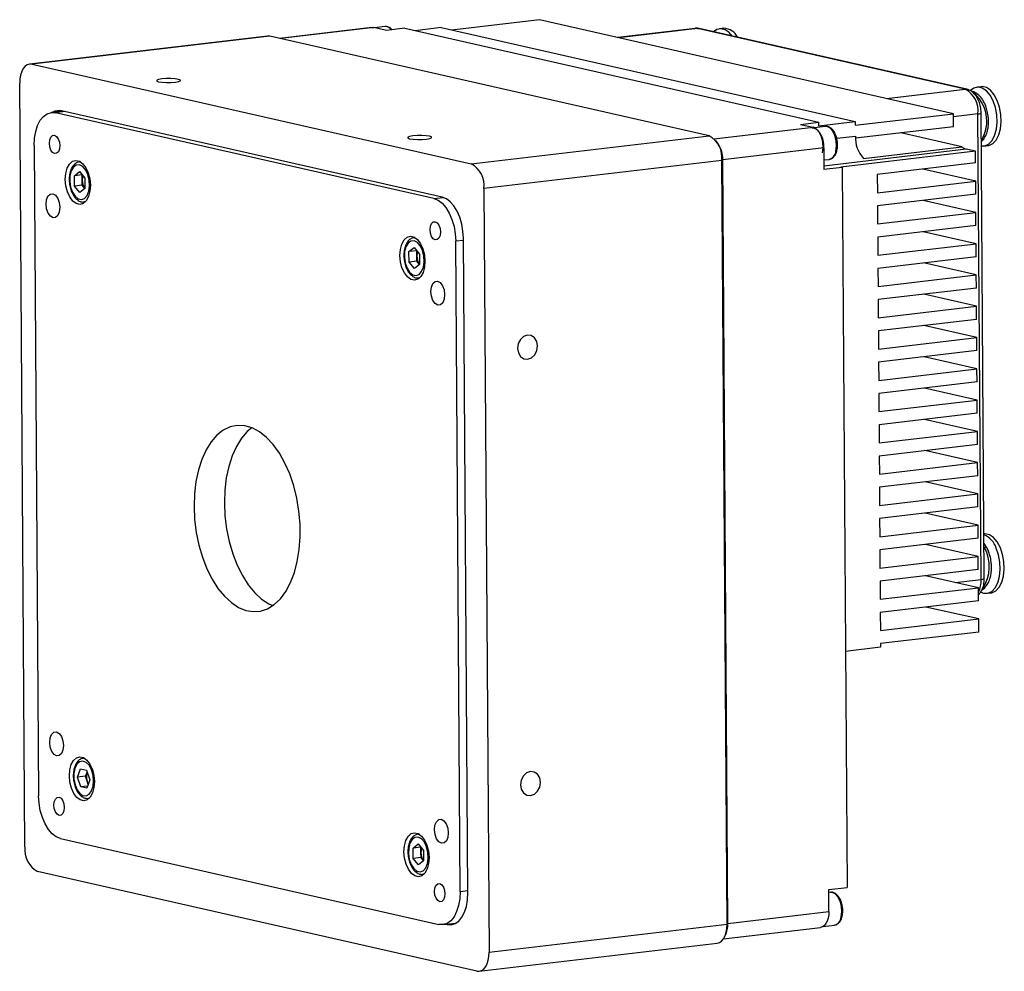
# Model space of a CAD drawing. Header units: millimetres. Extents: x 0 to 14391, y 0 to 1382.
# Tile 2 of 5: x 14097 to 14230, y 1043 to 1172. Entities that reach past the tile are written whole.
import ezdxf

# ---------------------------------------------------------------- set-up
doc = ezdxf.new("R2010")
doc.units = ezdxf.units.MM
doc.layers.add('粗实线', color=7, linetype='Continuous', lineweight=50)

msp = doc.modelspace()

# ---------------------------------------------------------------- linework, layer by layer
at = {"layer": '粗实线', "lineweight": 30}
for p, q in [((14167.384, 1172.277), (14155.478, 1170.876)), ((14223.591, 1159.526), (14167.384, 1172.277)), ((14144.654, 1171.224), (14132.103, 1169.747)), ((14144.93, 1171.209), (14132.242, 1169.715)), ((14144.654, 1171.224), (14144.93, 1171.209)), ((14146.633, 1170.822), (14144.93, 1171.209)), ((14146.398, 1171.355), (14145.006, 1171.191)), ((14146.456, 1171.36), (14146.398, 1171.355)), ((14149.102, 1171.113), (14146.633, 1170.822)), ((14149.102, 1171.113), (14205.31, 1158.362)), ((14154.045, 1171.201), (14150.536, 1170.788)), ((14154.045, 1171.201), (14210.252, 1158.45)), ((14188.515, 1171.102), (14178.012, 1169.866)), ((14188.846, 1171.084), (14178.179, 1169.828)), ((14188.846, 1171.084), (14188.515, 1171.102)), ((14225.182, 1162.841), (14188.846, 1171.084)), ((14225.41, 1162.829), (14189.074, 1171.072)), ((14192.407, 1171.108), (14191.847, 1171.042)), ((14130.478, 1170.059), (14098.194, 1166.259)), ((14130.809, 1170.041), (14098.524, 1166.241)), ((14130.809, 1170.041), (14130.478, 1170.059)), ((14190.423, 1156.517), (14130.809, 1170.041)), ((14098.524, 1166.241), (14158.138, 1152.717)), ((14097.547, 1060.039), (14096.841, 1163.666)), ((14214.515, 1161.585), (14225.182, 1162.841)), ((14227.323, 1163.187), (14226.764, 1163.121)), ((14102.703, 1159.873), (14101.146, 1159.69)), ((14102.992, 1159.807), (14101.719, 1159.657)), ((14153.043, 1148.014), (14101.719, 1159.657)), ((14154.201, 1148.191), (14102.535, 1159.911)), ((14210.256, 1157.957), (14223.591, 1159.526)), ((14223.603, 1157.75), (14223.591, 1159.526)), ((14226.905, 1159.494), (14223.594, 1159.104)), ((14227.335, 1096.33), (14226.905, 1159.494)), ((14227.768, 1096.466), (14227.337, 1159.629)), ((14191.117, 1156.105), (14204.544, 1157.685)), ((14202.84, 1158.072), (14205.31, 1158.362)), ((14202.84, 1158.072), (14204.544, 1157.685)), ((14206.182, 1157.793), (14204.729, 1157.622)), ((14205.313, 1157.869), (14205.31, 1158.362)), ((14205.313, 1157.869), (14210.252, 1158.45)), ((14210.252, 1158.45), (14210.256, 1157.957)), ((14223.603, 1157.75), (14210.276, 1156.181)), ((14158.138, 1152.717), (14190.423, 1156.517)), ((14207.744, 1156.18), (14210.266, 1156.476)), ((14224.712, 1155.035), (14216.453, 1156.908)), ((14227.364, 1155.701), (14227.744, 1156.133)), ((14098.801, 1155.195), (14099.402, 1066.964)), ((14191.577, 1155.547), (14191.309, 1155.887)), ((14205.98, 1154.896), (14192.274, 1153.283)), ((14205.98, 1154.896), (14206, 1151.935)), ((14225.325, 1154.699), (14205.997, 1152.424)), ((14211.376, 1153.465), (14224.712, 1155.035)), ((14226.574, 1154.415), (14225.325, 1154.699)), ((14227.704, 1155.136), (14228.263, 1155.202)), ((14226.574, 1154.415), (14208.299, 1152.265)), ((14226.584, 1152.836), (14226.574, 1154.415)), ((14104.955, 1152.999), (14105.087, 1153.006)), ((14105.075, 1153.013), (14104.965, 1153)), ((14192.146, 1153.17), (14159.862, 1149.37)), ((14192.146, 1153.17), (14192.274, 1153.283)), ((14192.852, 1049.543), (14192.146, 1153.17)), ((14192.98, 1049.655), (14192.274, 1153.283)), ((14205.991, 1153.24), (14206.708, 1153.324)), ((14208.47, 1152.226), (14206, 1151.935)), ((14208.47, 1152.226), (14208.299, 1152.265)), ((14208.47, 1152.226), (14209.135, 1054.52)), ((14226.584, 1152.836), (14213.249, 1151.267)), ((14104.263, 1151.106), (14104.968, 1151.657)), ((14105.317, 1151.23), (14104.263, 1151.106)), ((14104.273, 1149.682), (14104.263, 1151.106)), ((14104.968, 1151.657), (14105.682, 1150.784)), ((14105.338, 1150.52), (14105.333, 1151.211)), ((14105.682, 1150.784), (14105.692, 1149.36)), ((14213.249, 1151.267), (14213.266, 1148.799)), ((14226.601, 1150.369), (14219.435, 1151.995)), ((14105.343, 1149.808), (14104.273, 1149.682)), ((14104.987, 1148.808), (14104.273, 1149.682)), ((14105.692, 1149.36), (14104.987, 1148.808)), ((14105.343, 1149.808), (14105.338, 1150.52)), ((14105.692, 1149.381), (14105.343, 1149.808)), ((14159.862, 1149.37), (14160.567, 1045.743)), ((14213.266, 1148.799), (14226.601, 1150.369)), ((14226.613, 1148.593), (14226.601, 1150.369)), ((14153.043, 1148.014), (14154.307, 1148.163)), ((14226.613, 1148.593), (14213.278, 1147.023)), ((14105.608, 1147.538), (14105.718, 1147.551)), ((14105.728, 1147.561), (14105.629, 1147.541)), ((14213.278, 1147.023), (14213.295, 1144.556)), ((14226.63, 1146.125), (14219.463, 1147.751)), ((14213.295, 1144.556), (14226.63, 1146.125)), ((14226.642, 1144.349), (14226.63, 1146.125)), ((14226.642, 1144.349), (14213.307, 1142.779)), ((14150.375, 1142.696), (14150.508, 1142.702)), ((14150.496, 1142.71), (14150.385, 1142.697)), ((14213.307, 1142.779), (14213.324, 1140.312)), ((14226.659, 1141.882), (14219.492, 1143.507)), ((14149.683, 1140.803), (14150.388, 1141.354)), ((14150.388, 1141.354), (14151.103, 1140.481)), ((14157.075, 1142.335), (14156.031, 1142.212)), ((14156.632, 1053.981), (14156.031, 1142.212)), ((14157.678, 1053.789), (14157.073, 1142.612)), ((14213.324, 1140.312), (14226.659, 1141.882)), ((14226.671, 1140.105), (14226.659, 1141.882)), ((14150.738, 1140.927), (14149.683, 1140.803)), ((14149.693, 1139.378), (14149.683, 1140.803)), ((14150.758, 1140.216), (14150.754, 1140.907)), ((14150.763, 1139.504), (14150.758, 1140.216)), ((14151.103, 1140.481), (14151.112, 1139.056)), ((14226.671, 1140.105), (14213.336, 1138.535)), ((14150.763, 1139.504), (14149.693, 1139.378)), ((14150.408, 1138.505), (14149.693, 1139.378)), ((14151.112, 1139.056), (14150.408, 1138.505)), ((14151.112, 1139.077), (14150.763, 1139.504)), ((14226.688, 1137.638), (14219.521, 1139.263)), ((14213.336, 1138.535), (14213.353, 1136.068)), ((14213.353, 1136.068), (14226.688, 1137.638)), ((14226.7, 1135.861), (14226.688, 1137.638)), ((14151.028, 1137.235), (14151.139, 1137.248)), ((14151.148, 1137.258), (14151.049, 1137.237)), ((14226.7, 1135.861), (14213.365, 1134.292)), ((14226.717, 1133.394), (14219.55, 1135.02)), ((14213.365, 1134.292), (14213.381, 1131.824)), ((14213.381, 1131.824), (14226.717, 1133.394)), ((14226.729, 1131.617), (14226.717, 1133.394)), ((14226.729, 1131.617), (14213.394, 1130.048)), ((14226.746, 1129.15), (14219.579, 1130.776)), ((14213.394, 1130.048), (14213.41, 1127.581)), ((14213.41, 1127.581), (14226.746, 1129.15)), ((14226.758, 1127.374), (14226.746, 1129.15)), ((14226.758, 1127.374), (14213.422, 1125.804)), ((14213.422, 1125.804), (14213.439, 1123.337)), ((14226.775, 1124.906), (14219.608, 1126.532)), ((14213.439, 1123.337), (14226.775, 1124.906)), ((14226.787, 1123.13), (14226.775, 1124.906)), ((14226.787, 1123.13), (14213.451, 1121.56)), ((14213.451, 1121.56), (14213.468, 1119.093)), ((14226.803, 1120.663), (14219.637, 1122.288)), ((14213.468, 1119.093), (14226.803, 1120.663)), ((14226.816, 1118.886), (14226.803, 1120.663)), ((14226.816, 1118.886), (14213.48, 1117.317)), ((14213.48, 1117.317), (14213.497, 1114.849)), ((14226.832, 1116.419), (14219.666, 1118.045)), ((14213.497, 1114.849), (14226.832, 1116.419)), ((14226.844, 1114.642), (14226.832, 1116.419)), ((14226.844, 1114.642), (14213.509, 1113.073)), ((14226.861, 1112.175), (14219.695, 1113.801)), ((14213.509, 1113.073), (14213.526, 1110.605)), ((14213.526, 1110.605), (14226.861, 1112.175)), ((14226.873, 1110.399), (14226.861, 1112.175)), ((14226.873, 1110.399), (14213.538, 1108.829)), ((14226.89, 1107.931), (14219.724, 1109.557)), ((14213.538, 1108.829), (14213.555, 1106.362)), ((14213.555, 1106.362), (14226.89, 1107.931)), ((14226.902, 1106.155), (14226.89, 1107.931)), ((14226.902, 1106.155), (14213.567, 1104.585)), ((14226.919, 1103.687), (14219.752, 1105.313)), ((14213.567, 1104.585), (14213.584, 1102.118)), ((14213.584, 1102.118), (14226.919, 1103.687)), ((14226.931, 1101.911), (14226.919, 1103.687)), ((14226.931, 1101.911), (14213.596, 1100.341)), ((14227.737, 1102.491), (14227.727, 1102.49)), ((14213.596, 1100.341), (14213.613, 1097.874)), ((14226.948, 1099.444), (14219.781, 1101.069)), ((14228.155, 1100.554), (14227.735, 1101.199)), ((14213.613, 1097.874), (14226.948, 1099.444)), ((14226.96, 1097.667), (14226.948, 1099.444)), ((14226.96, 1097.667), (14213.625, 1096.098)), ((14213.625, 1096.098), (14213.642, 1093.63)), ((14226.977, 1095.2), (14219.81, 1096.826)), ((14223.819, 1095.916), (14227.335, 1096.33)), ((14213.642, 1093.63), (14226.977, 1095.2)), ((14226.989, 1093.423), (14226.977, 1095.2)), ((14226.989, 1093.423), (14213.654, 1091.854)), ((14228.117, 1094.44), (14228.677, 1094.506)), ((14227.006, 1090.956), (14219.839, 1092.582)), ((14213.654, 1091.854), (14213.67, 1089.386)), ((14213.67, 1089.386), (14227.006, 1090.956)), ((14227.018, 1089.18), (14227.006, 1090.956)), ((14227.018, 1089.18), (14213.683, 1087.61)), ((14213.686, 1087.117), (14208.917, 1086.555)), ((14213.683, 1087.61), (14213.686, 1087.117)), ((14105.508, 1072.071), (14105.639, 1072.078)), ((14105.627, 1072.085), (14105.516, 1072.072)), ((14104.709, 1069.491), (14105.111, 1070.632)), ((14105.111, 1070.632), (14105.93, 1070.446)), ((14105.779, 1069.617), (14104.709, 1069.491)), ((14105.127, 1068.164), (14104.709, 1069.491)), ((14105.779, 1069.617), (14105.98, 1070.187)), ((14105.988, 1068.954), (14105.779, 1069.617)), ((14105.93, 1070.446), (14106.348, 1069.119)), ((14105.98, 1070.187), (14105.997, 1070.234)), ((14105.997, 1070.233), (14105.98, 1070.187)), ((14106.051, 1068.273), (14105.127, 1068.164)), ((14105.947, 1067.978), (14105.127, 1068.164)), ((14106.348, 1069.119), (14105.947, 1067.978)), ((14106.131, 1068.501), (14105.988, 1068.954)), ((14106.159, 1066.61), (14106.089, 1066.605)), ((14106.279, 1066.633), (14106.159, 1066.61)), ((14106.159, 1066.61), (14106.269, 1066.623)), ((14102.389, 1061.162), (14153.714, 1049.519)), ((14150.926, 1061.768), (14151.059, 1061.775)), ((14151.047, 1061.782), (14150.936, 1061.769)), ((14150.234, 1059.875), (14150.939, 1060.426)), ((14151.289, 1059.999), (14150.234, 1059.875)), ((14150.244, 1058.45), (14150.234, 1059.875)), ((14150.939, 1060.426), (14151.654, 1059.553)), ((14151.309, 1059.288), (14151.305, 1059.979)), ((14151.314, 1058.576), (14150.244, 1058.45)), ((14151.314, 1058.576), (14151.309, 1059.288)), ((14151.663, 1058.149), (14151.314, 1058.576)), ((14151.654, 1059.553), (14151.664, 1058.128)), ((14150.959, 1057.577), (14150.244, 1058.45)), ((14151.664, 1058.128), (14150.959, 1057.577)), ((14158.884, 1043.168), (14099.27, 1056.692)), ((14151.579, 1056.307), (14151.69, 1056.32)), ((14151.7, 1056.33), (14151.6, 1056.309)), ((14206.665, 1054.229), (14209.135, 1054.52)), ((14156.632, 1053.981), (14157.676, 1054.104)), ((14206.686, 1051.269), (14206.665, 1054.229)), ((14206.89, 1053.87), (14206.668, 1053.844)), ((14192.98, 1049.655), (14206.686, 1051.269)), ((14154.287, 1049.487), (14156.087, 1049.698)), ((14154.706, 1049.536), (14154.873, 1049.498)), ((14155.952, 1049.625), (14154.873, 1049.498)), ((14160.567, 1045.743), (14192.852, 1049.543)), ((14192.852, 1049.543), (14192.98, 1049.655)), ((14205.885, 1049.22), (14207.416, 1049.401)), ((14192.362, 1047.555), (14205.558, 1049.108)), ((14192.533, 1047.863), (14192.714, 1048.256)), ((14159.215, 1043.15), (14191.5, 1046.95))]:
    msp.add_line(p, q, dxfattribs=at)
at = {"layer": '粗实线', "lineweight": 30, "flags": 128}
for points in [[(14188.846, 1171.084), (14189.006, 1171.083), (14189.074, 1171.072)], [(14193.569, 1170.052), (14193.131, 1170.549), (14192.575, 1170.921), (14192.003, 1171.051), (14191.451, 1170.929), (14191.02, 1170.63)], [(14098.524, 1166.241), (14098.192, 1166.259), (14097.874, 1166.163), (14097.581, 1165.956), (14097.326, 1165.647), (14097.117, 1165.246), (14096.963, 1164.77), (14096.87, 1164.236), (14096.841, 1163.666)], [(14116.124, 1164.233), (14115.675, 1164.156), (14115.438, 1164.058), (14115.447, 1163.954), (14115.702, 1163.861), (14116.164, 1163.792), (14116.763, 1163.758), (14117.406, 1163.763), (14117.998, 1163.808), (14118.446, 1163.886), (14118.684, 1163.984), (14118.674, 1164.087), (14118.419, 1164.181), (14117.957, 1164.25), (14117.359, 1164.284), (14116.715, 1164.278), (14116.124, 1164.233)], [(14225.182, 1162.841), (14225.343, 1162.841), (14225.411, 1162.829)], [(14228.974, 1161.26), (14228.553, 1162.035), (14228.048, 1162.628), (14227.492, 1163.001), (14226.92, 1163.13), (14226.368, 1163.008), (14225.888, 1162.662)], [(14229.534, 1161.326), (14229.112, 1162.101), (14228.608, 1162.694), (14228.052, 1163.066), (14227.48, 1163.196), (14227.323, 1163.187)], [(14227.368, 1155.141), (14227.828, 1155.158), (14228.358, 1155.403), (14228.816, 1155.883), (14229.176, 1156.567), (14229.413, 1157.412), (14229.513, 1158.364), (14229.47, 1159.365), (14229.287, 1160.351), (14228.974, 1161.26)], [(14228.263, 1155.202), (14228.388, 1155.223), (14228.917, 1155.469), (14229.376, 1155.949), (14229.735, 1156.633), (14229.973, 1157.478), (14230.073, 1158.43), (14230.03, 1159.431), (14229.847, 1160.417), (14229.534, 1161.326)], [(14098.801, 1155.195), (14098.851, 1156.183), (14099.013, 1157.108), (14099.279, 1157.933), (14099.641, 1158.628), (14100.084, 1159.164), (14100.591, 1159.523), (14101.143, 1159.689), (14101.719, 1159.657)], [(14205.831, 1154.231), (14205.921, 1154.922), (14205.872, 1155.659), (14205.69, 1156.362), (14205.395, 1156.955), (14205.019, 1157.374), (14204.602, 1157.573), (14204.382, 1157.581)], [(14207.632, 1154.443), (14207.721, 1155.134), (14207.673, 1155.871), (14207.491, 1156.574), (14207.196, 1157.167), (14206.82, 1157.586), (14206.403, 1157.785), (14206.182, 1157.793)], [(14100.868, 1155.514), (14100.919, 1155.974), (14101.07, 1156.34), (14101.298, 1156.555), (14101.569, 1156.587), (14101.842, 1156.432), (14102.074, 1156.112), (14102.23, 1155.677), (14102.287, 1155.192), (14102.237, 1154.733), (14102.086, 1154.367), (14101.857, 1154.152), (14101.586, 1154.12), (14101.314, 1154.275), (14101.082, 1154.595), (14100.925, 1155.03), (14100.868, 1155.514)], [(14150.189, 1156.506), (14149.741, 1156.428), (14149.503, 1156.33), (14149.513, 1156.227), (14149.768, 1156.133), (14150.23, 1156.064), (14150.828, 1156.03), (14151.472, 1156.036), (14152.063, 1156.081), (14152.511, 1156.158), (14152.749, 1156.256), (14152.739, 1156.36), (14152.484, 1156.453), (14152.022, 1156.522), (14151.424, 1156.556), (14150.78, 1156.551), (14150.189, 1156.506)], [(14103.027, 1150.59), (14103.091, 1151.409), (14103.287, 1152.13), (14103.6, 1152.695), (14104.005, 1153.058), (14104.468, 1153.19), (14104.953, 1153.08), (14105.42, 1152.737), (14105.831, 1152.188), (14106.153, 1151.48), (14106.359, 1150.667), (14106.434, 1149.818), (14106.371, 1148.999), (14106.174, 1148.278), (14105.861, 1147.713), (14105.457, 1147.35), (14104.993, 1147.218), (14104.508, 1147.328), (14104.041, 1147.671), (14103.63, 1148.219), (14103.309, 1148.928), (14103.102, 1149.74), (14103.027, 1150.59)], [(14104.962, 1152.577), (14104.525, 1152.549), (14104.137, 1152.271), (14103.84, 1151.771), (14103.667, 1151.105), (14103.635, 1150.344), (14103.749, 1149.572), (14103.996, 1148.87), (14104.35, 1148.317), (14104.771, 1147.971), (14105.215, 1147.871), (14105.633, 1148.026), (14105.98, 1148.42), (14106.219, 1149.011), (14106.323, 1149.735), (14106.281, 1150.512), (14106.098, 1151.259), (14105.793, 1151.895), (14105.4, 1152.351), (14104.962, 1152.577)], [(14100.414, 1147.241), (14100.481, 1147.848), (14100.681, 1148.331), (14100.982, 1148.615), (14101.34, 1148.657), (14101.699, 1148.452), (14102.006, 1148.03), (14102.212, 1147.456), (14102.288, 1146.816), (14102.221, 1146.209), (14102.021, 1145.727), (14101.72, 1145.443), (14101.362, 1145.401), (14101.003, 1145.606), (14100.696, 1146.028), (14100.49, 1146.602), (14100.414, 1147.241)], [(14153.043, 1148.014), (14153.62, 1147.785), (14154.176, 1147.367), (14154.689, 1146.777), (14155.141, 1146.038), (14155.514, 1145.177), (14155.793, 1144.227), (14155.967, 1143.227), (14156.031, 1142.212)], [(14157.073, 1142.612), (14157.012, 1143.587), (14156.844, 1144.549), (14156.576, 1145.462), (14156.218, 1146.29), (14155.784, 1147.001), (14155.29, 1147.568), (14154.755, 1147.97), (14154.201, 1148.191)], [(14152.534, 1143.794), (14152.584, 1144.254), (14152.736, 1144.619), (14152.964, 1144.834), (14153.235, 1144.867), (14153.507, 1144.711), (14153.739, 1144.392), (14153.896, 1143.956), (14153.953, 1143.472), (14153.902, 1143.012), (14153.751, 1142.647), (14153.523, 1142.432), (14153.252, 1142.399), (14152.979, 1142.555), (14152.747, 1142.875), (14152.591, 1143.31), (14152.534, 1143.794)], [(14148.448, 1140.287), (14148.511, 1141.105), (14148.707, 1141.826), (14149.02, 1142.391), (14149.425, 1142.754), (14149.889, 1142.886), (14150.373, 1142.776), (14150.84, 1142.433), (14151.251, 1141.885), (14151.573, 1141.176), (14151.779, 1140.364), (14151.854, 1139.514), (14151.791, 1138.695), (14151.595, 1137.975), (14151.282, 1137.41), (14150.877, 1137.047), (14150.413, 1136.915), (14149.928, 1137.025), (14149.462, 1137.368), (14149.051, 1137.916), (14148.729, 1138.625), (14148.522, 1139.437), (14148.448, 1140.287)], [(14150.382, 1142.273), (14149.945, 1142.246), (14149.557, 1141.967), (14149.26, 1141.467), (14149.087, 1140.801), (14149.055, 1140.041), (14149.169, 1139.268), (14149.417, 1138.567), (14149.77, 1138.014), (14150.192, 1137.668), (14150.636, 1137.567), (14151.054, 1137.722), (14151.401, 1138.117), (14151.639, 1138.708), (14151.743, 1139.431), (14151.701, 1140.208), (14151.518, 1140.955), (14151.213, 1141.591), (14150.821, 1142.047), (14150.382, 1142.273)], [(14152.647, 1135.392), (14152.715, 1135.999), (14152.914, 1136.482), (14153.216, 1136.766), (14153.573, 1136.808), (14153.933, 1136.603), (14154.239, 1136.181), (14154.446, 1135.607), (14154.521, 1134.967), (14154.454, 1134.36), (14154.255, 1133.878), (14153.953, 1133.594), (14153.595, 1133.551), (14153.236, 1133.757), (14152.93, 1134.179), (14152.723, 1134.753), (14152.647, 1135.392)], [(14165.764, 1129.471), (14165.245, 1129.286), (14164.807, 1128.881), (14164.516, 1128.318), (14164.417, 1127.682), (14164.524, 1127.071), (14164.822, 1126.578), (14165.265, 1126.277), (14165.786, 1126.214), (14166.305, 1126.399), (14166.743, 1126.804), (14167.034, 1127.367), (14167.133, 1128.002), (14167.026, 1128.613), (14166.728, 1129.107), (14166.285, 1129.408), (14165.764, 1129.471)], [(14120.506, 1106.224), (14120.588, 1104.463), (14120.809, 1102.706), (14121.164, 1100.984), (14121.647, 1099.333), (14122.248, 1097.784), (14122.955, 1096.368), (14123.755, 1095.112), (14124.632, 1094.04), (14125.569, 1093.173), (14126.548, 1092.529), (14127.55, 1092.119), (14128.555, 1091.952), (14129.544, 1092.031), (14130.497, 1092.354), (14131.395, 1092.916), (14132.223, 1093.704), (14132.962, 1094.705), (14133.6, 1095.898), (14134.123, 1097.26), (14134.521, 1098.764), (14134.787, 1100.382), (14134.915, 1102.082), (14134.903, 1103.831), (14134.751, 1105.594), (14134.463, 1107.338), (14134.043, 1109.028), (14133.5, 1110.632), (14132.844, 1112.118), (14132.088, 1113.458), (14131.248, 1114.625), (14130.338, 1115.597), (14129.378, 1116.354), (14128.385, 1116.882), (14127.379, 1117.172), (14126.38, 1117.216), (14125.407, 1117.014), (14124.479, 1116.571), (14123.614, 1115.894), (14122.828, 1114.997), (14122.138, 1113.898), (14121.556, 1112.617), (14121.095, 1111.18), (14120.762, 1109.615), (14120.564, 1107.952), (14120.506, 1106.224)], [(14128.354, 1116.895), (14127.729, 1116.378), (14126.944, 1115.482), (14126.254, 1114.382), (14125.672, 1113.102), (14125.21, 1111.665), (14124.878, 1110.1), (14124.68, 1108.437), (14124.622, 1106.708)], [(14124.622, 1106.708), (14124.704, 1104.948), (14124.925, 1103.19), (14125.28, 1101.469), (14125.763, 1099.818), (14126.364, 1098.269), (14127.071, 1096.852), (14127.871, 1095.596), (14128.748, 1094.524), (14129.685, 1093.657), (14130.664, 1093.013), (14131.194, 1092.766)], [(14229.948, 1100.63), (14229.526, 1101.405), (14229.021, 1101.998), (14228.465, 1102.37), (14227.893, 1102.5), (14227.737, 1102.491)], [(14227.318, 1094.594), (14227.675, 1094.465), (14228.242, 1094.462), (14228.771, 1094.707), (14229.23, 1095.187), (14229.589, 1095.871), (14229.826, 1096.716), (14229.927, 1097.669), (14229.884, 1098.669), (14229.7, 1099.655), (14229.388, 1100.564)], [(14228.677, 1094.506), (14228.801, 1094.527), (14229.331, 1094.773), (14229.789, 1095.253), (14230.149, 1095.937), (14230.386, 1096.782), (14230.486, 1097.734), (14230.443, 1098.735), (14230.26, 1099.721), (14229.948, 1100.63)], [(14100.912, 1074.209), (14100.979, 1074.816), (14101.178, 1075.298), (14101.48, 1075.582), (14101.837, 1075.625), (14102.197, 1075.42), (14102.503, 1074.998), (14102.71, 1074.423), (14102.785, 1073.784), (14102.718, 1073.177), (14102.519, 1072.695), (14102.217, 1072.411), (14101.859, 1072.368), (14101.5, 1072.573), (14101.194, 1072.995), (14100.987, 1073.57), (14100.912, 1074.209)], [(14103.579, 1069.662), (14103.642, 1070.481), (14103.838, 1071.202), (14104.151, 1071.767), (14104.556, 1072.13), (14105.019, 1072.262), (14105.504, 1072.152), (14105.971, 1071.809), (14106.382, 1071.26), (14106.704, 1070.552), (14106.91, 1069.739), (14106.985, 1068.89), (14106.922, 1068.071), (14106.726, 1067.35), (14106.412, 1066.785), (14106.008, 1066.422), (14105.544, 1066.29), (14105.059, 1066.4), (14104.593, 1066.743), (14104.182, 1067.291), (14103.86, 1068), (14103.653, 1068.812), (14103.579, 1069.662)], [(14106.877, 1068.999), (14106.799, 1069.777), (14106.583, 1070.503), (14106.253, 1071.1), (14105.844, 1071.502), (14105.401, 1071.666), (14104.972, 1071.574), (14104.604, 1071.237), (14104.335, 1070.69), (14104.196, 1069.992), (14104.201, 1069.221), (14104.35, 1068.458), (14104.627, 1067.788), (14105.002, 1067.281), (14105.433, 1066.994), (14105.875, 1066.958), (14106.28, 1067.175), (14106.603, 1067.624), (14106.809, 1068.255), (14106.877, 1068.999)], [(14166.167, 1070.255), (14165.648, 1070.07), (14165.21, 1069.665), (14164.919, 1069.102), (14164.82, 1068.467), (14164.928, 1067.856), (14165.226, 1067.362), (14165.669, 1067.061), (14166.189, 1066.998), (14166.708, 1067.183), (14167.147, 1067.588), (14167.437, 1068.151), (14167.537, 1068.787), (14167.429, 1069.398), (14167.131, 1069.891), (14166.688, 1070.192), (14166.167, 1070.255)], [(14102.389, 1061.162), (14101.813, 1061.391), (14101.257, 1061.809), (14100.743, 1062.399), (14100.291, 1063.139), (14099.919, 1064), (14099.64, 1064.949), (14099.466, 1065.95), (14099.402, 1066.964)], [(14101.48, 1065.704), (14101.531, 1066.164), (14101.682, 1066.529), (14101.91, 1066.744), (14102.181, 1066.777), (14102.453, 1066.621), (14102.685, 1066.302), (14102.842, 1065.866), (14102.899, 1065.382), (14102.848, 1064.922), (14102.697, 1064.557), (14102.469, 1064.342), (14102.198, 1064.309), (14101.926, 1064.465), (14101.694, 1064.785), (14101.537, 1065.22), (14101.48, 1065.704)], [(14153.145, 1062.36), (14153.212, 1062.967), (14153.411, 1063.449), (14153.713, 1063.733), (14154.071, 1063.776), (14154.43, 1063.57), (14154.736, 1063.148), (14154.943, 1062.574), (14155.018, 1061.935), (14154.951, 1061.328), (14154.752, 1060.846), (14154.45, 1060.561), (14154.093, 1060.519), (14153.733, 1060.724), (14153.427, 1061.146), (14153.22, 1061.72), (14153.145, 1062.36)], [(14148.999, 1059.359), (14149.062, 1060.177), (14149.258, 1060.898), (14149.571, 1061.463), (14149.976, 1061.826), (14150.44, 1061.958), (14150.924, 1061.848), (14151.391, 1061.505), (14151.802, 1060.957), (14152.124, 1060.248), (14152.331, 1059.436), (14152.405, 1058.586), (14152.342, 1057.767), (14152.146, 1057.047), (14151.833, 1056.482), (14151.428, 1056.119), (14150.964, 1055.987), (14150.48, 1056.097), (14150.013, 1056.44), (14149.602, 1056.988), (14149.28, 1057.697), (14149.073, 1058.509), (14148.999, 1059.359)], [(14150.933, 1061.345), (14150.496, 1061.318), (14150.108, 1061.039), (14149.811, 1060.539), (14149.638, 1059.873), (14149.606, 1059.113), (14149.721, 1058.34), (14149.968, 1057.639), (14150.321, 1057.086), (14150.743, 1056.74), (14151.187, 1056.639), (14151.605, 1056.794), (14151.952, 1057.189), (14152.19, 1057.78), (14152.294, 1058.503), (14152.252, 1059.28), (14152.069, 1060.027), (14151.765, 1060.663), (14151.372, 1061.119), (14150.933, 1061.345)], [(14153.145, 1053.984), (14153.196, 1054.444), (14153.347, 1054.809), (14153.576, 1055.024), (14153.847, 1055.056), (14154.119, 1054.901), (14154.351, 1054.581), (14154.507, 1054.146), (14154.565, 1053.662), (14154.514, 1053.202), (14154.363, 1052.837), (14154.134, 1052.621), (14153.863, 1052.589), (14153.591, 1052.745), (14153.359, 1053.064), (14153.202, 1053.499), (14153.145, 1053.984)], [(14156.632, 1053.981), (14156.582, 1052.993), (14156.42, 1052.068), (14156.153, 1051.243), (14155.792, 1050.548), (14155.348, 1050.012), (14154.841, 1049.653), (14154.289, 1049.487), (14153.714, 1049.519)], [(14154.873, 1049.498), (14155.426, 1049.467), (14155.957, 1049.627), (14156.444, 1049.972), (14156.87, 1050.488), (14157.218, 1051.156), (14157.475, 1051.949), (14157.63, 1052.838), (14157.678, 1053.789)], [(14208.34, 1050.52), (14208.429, 1051.21), (14208.38, 1051.947), (14208.199, 1052.651), (14207.904, 1053.244), (14207.527, 1053.662), (14207.11, 1053.862), (14206.89, 1053.87)], [(14206.686, 1051.269), (14206.662, 1050.794), (14206.584, 1050.349), (14206.456, 1049.952), (14206.282, 1049.618), (14206.069, 1049.36), (14205.825, 1049.188), (14205.56, 1049.108), (14205.558, 1049.108)], [(14191.5, 1046.95), (14191.501, 1046.95), (14191.819, 1047.046), (14192.112, 1047.253), (14192.367, 1047.562), (14192.576, 1047.963), (14192.73, 1048.439), (14192.823, 1048.972), (14192.852, 1049.543)], [(14158.884, 1043.168), (14159.216, 1043.15), (14159.534, 1043.246), (14159.827, 1043.453), (14160.083, 1043.762), (14160.291, 1044.163), (14160.445, 1044.639), (14160.539, 1045.172), (14160.567, 1045.743)]]:
    msp.add_lwpolyline(points, dxfattribs=at)
at = {"layer": '粗实线', "lineweight": 30}
for centre, radius, start, end in [((14146.396, 1170.274), 1.088, 35.11204, 86.84175), ((14192.372, 1169.002), 2.106, 24.94164, 89.04506), ((14223.554, 1159.885), 3.374, 353.33369, 61.15334), ((14223.033, 1158.508), 5.078, 329.59425, 51.30827), ((14102.174, 1158.323), 1.628, 77.17915, 121.58473), ((14226.943, 1160.129), 0.636, 266.56275, 308.27756), ((14203.187, 1155.222), 2.812, 353.33367, 61.15331), ((14188.795, 1153.562), 3.374, 353.33362, 61.15334), ((14214.483, 1156.321), 4.22, 177.89478, 222.59686), ((14188.546, 1153.374), 3.73, 358.59909, 35.63876), ((14225.671, 1156.057), 1.402, 226.82151, 255.69436), ((14206.345, 1154.565), 1.293, 286.33826, 354.59329), ((14156.51, 1149.762), 3.374, 353.33362, 61.15334), ((14107.125, 1150.552), 1.787, 162.14706, 181.04451), ((14107.233, 1150.486), 1.895, 178.96331, 216.02599), ((14152.545, 1140.249), 1.787, 162.14643, 181.0445), ((14152.653, 1140.182), 1.895, 178.96366, 216.02566), ((14226.606, 1099.675), 2.92, 17.72528, 67.41915), ((14223.063, 1098.059), 5.394, 327.00751, 28.82531), ((14223.491, 1096.196), 3.847, 335.13555, 2.00499), ((14227.374, 1096.965), 0.636, 266.5649, 308.27243), ((14107.922, 1069.584), 2.034, 162.73489, 198.04551), ((14107.604, 1069.449), 1.69, 197.06019, 211.1131), ((14100.898, 1059.647), 3.374, 173.33359, 241.15337), ((14153.096, 1059.321), 1.787, 162.14643, 181.0446), ((14153.204, 1059.254), 1.895, 178.96385, 216.02547), ((14207.052, 1050.641), 1.293, 286.33826, 354.59329), ((14189.729, 1049.549), 3.252, 336.58155, 1.8842)]:
    msp.add_arc(centre, radius, start, end, dxfattribs=at)
for points, knots in [([(14147.362, 1170.908), (14147.315, 1170.968), (14147.159, 1171.166), (14146.849, 1171.335), (14146.587, 1171.342), (14146.475, 1171.344)], [0, 0, 0, 0, 0.1980104, 0.6586921, 1, 1, 1, 1]), ([(14189.074, 1171.072), (14188.909, 1171.107), (14188.712, 1171.149), (14188.523, 1171.093), (14188.492, 1171.084)], [0, 0, 0, 0, 0.83475602, 1, 1, 1, 1]), ([(14227.337, 1159.629), (14227.332, 1159.775), (14227.317, 1160.188), (14227.179, 1160.872), (14226.883, 1161.621), (14226.463, 1162.219), (14225.964, 1162.645), (14225.588, 1162.77), (14225.41, 1162.829)], [0, 0, 0, 0, 0.1020614, 0.2900997, 0.4818835, 0.6815243, 0.8495791, 1, 1, 1, 1]), ([(14228.301, 1159.181), (14228.253, 1159.479), (14228.187, 1159.898), (14228.005, 1160.477), (14227.818, 1160.94), (14227.547, 1161.431), (14227.215, 1161.872), (14226.817, 1162.237), (14226.398, 1162.497), (14226.098, 1162.561), (14225.968, 1162.589)], [0, 0, 0, 0, 0.1818183, 0.2553753, 0.3758617, 0.4983379, 0.6279028, 0.7613511, 0.896532, 1, 1, 1, 1]), ([(14227.724, 1156.133), (14227.787, 1156.225), (14227.974, 1156.497), (14228.153, 1157.009), (14228.281, 1157.584), (14228.34, 1158.126), (14228.35, 1158.651), (14228.316, 1159.012), (14228.301, 1159.181)], [0, 0, 0, 0, 0.1206726, 0.3545109, 0.5337696, 0.680632, 0.8514429, 1, 1, 1, 1]), ([(14207.806, 1155.804), (14207.787, 1155.95), (14207.736, 1156.33), (14207.512, 1156.886), (14207.179, 1157.389), (14206.779, 1157.696), (14206.423, 1157.831), (14206.23, 1157.78), (14206.178, 1157.766)], [0, 0, 0, 0, 0.1318035, 0.3424301, 0.556089, 0.7511412, 0.9326433, 1, 1, 1, 1]), ([(14227.733, 1156.126), (14227.696, 1156.078), (14227.622, 1155.982), (14227.483, 1155.953), (14227.412, 1155.938)], [0, 0, 0, 0, 0.4898833, 1, 1, 1, 1]), ([(14207.771, 1154.524), (14207.793, 1154.635), (14207.858, 1154.957), (14207.881, 1155.406), (14207.822, 1155.72), (14207.806, 1155.804)], [0, 0, 0, 0, 0.2785216, 0.8049191, 1, 1, 1, 1]), ([(14206.703, 1153.353), (14206.791, 1153.359), (14207.029, 1153.376), (14207.351, 1153.64), (14207.622, 1154.03), (14207.724, 1154.368), (14207.771, 1154.524)], [0, 0, 0, 0, 0.1697754, 0.4548599, 0.7480577, 1, 1, 1, 1]), ([(14104.954, 1152.983), (14104.82, 1152.957), (14104.524, 1152.9), (14104.147, 1152.574), (14103.836, 1152.093), (14103.627, 1151.46), (14103.542, 1150.72), (14103.589, 1149.939), (14103.766, 1149.183), (14104.062, 1148.509), (14104.449, 1147.982), (14104.896, 1147.653), (14105.309, 1147.502), (14105.549, 1147.553), (14105.632, 1147.571)], [0, 0, 0, 0, 0.0682102, 0.1499636, 0.2355143, 0.3266359, 0.4193193, 0.511689, 0.6041209, 0.6971838, 0.7916385, 0.877442, 0.957751, 1, 1, 1, 1]), ([(14150.374, 1142.679), (14150.24, 1142.653), (14149.944, 1142.597), (14149.567, 1142.27), (14149.256, 1141.79), (14149.048, 1141.156), (14148.962, 1140.416), (14149.01, 1139.635), (14149.186, 1138.879), (14149.482, 1138.205), (14149.87, 1137.679), (14150.316, 1137.349), (14150.729, 1137.198), (14150.969, 1137.25), (14151.052, 1137.267)], [0, 0, 0, 0, 0.0682104, 0.1499634, 0.2355145, 0.3266358, 0.4193192, 0.5116889, 0.6041207, 0.6971835, 0.7916386, 0.8774418, 0.9577513, 1, 1, 1, 1]), ([(14228.144, 1100.539), (14228.14, 1100.557), (14228.126, 1100.62), (14227.998, 1100.668), (14227.857, 1100.663), (14227.789, 1100.66)], [0, 0, 0, 0, 0.1799726, 0.6041676, 1, 1, 1, 1]), ([(14228.713, 1098.669), (14228.666, 1098.967), (14228.6, 1099.387), (14228.416, 1099.964), (14228.29, 1100.303), (14228.177, 1100.501), (14228.153, 1100.543)], [0, 0, 0, 0, 0.4456071, 0.6258833, 0.9211761, 1, 1, 1, 1]), ([(14227.443, 1094.923), (14227.48, 1094.94), (14227.695, 1095.04), (14227.998, 1095.375), (14228.343, 1095.901), (14228.567, 1096.495), (14228.693, 1097.073), (14228.752, 1097.614), (14228.762, 1098.139), (14228.729, 1098.5), (14228.713, 1098.669)], [0, 0, 0, 0, 0.0335124, 0.1970098, 0.356742, 0.5278027, 0.6589368, 0.7663719, 0.8913257, 1, 1, 1, 1]), ([(14226.983, 1094.234), (14227.104, 1094.369), (14227.364, 1094.661), (14227.616, 1095.258), (14227.753, 1095.882), (14227.763, 1096.304), (14227.768, 1096.466)], [0, 0, 0, 0, 0.2366894, 0.5131661, 0.8133258, 1, 1, 1, 1]), ([(14105.507, 1072.051), (14105.462, 1072.051), (14105.253, 1072.052), (14104.912, 1071.844), (14104.549, 1071.457), (14104.281, 1070.901), (14104.125, 1070.214), (14104.098, 1069.447), (14104.203, 1068.67), (14104.434, 1067.944), (14104.778, 1067.319), (14105.203, 1066.877), (14105.649, 1066.625), (14105.941, 1066.621), (14106.067, 1066.619)], [0, 0, 0, 0, 0.02289822, 0.10699101, 0.19127272, 0.28134702, 0.37556448, 0.46995731, 0.56411614, 0.6586184, 0.75405681, 0.8512432, 0.935805, 1, 1, 1, 1]), ([(14150.925, 1061.751), (14150.791, 1061.725), (14150.496, 1061.669), (14150.119, 1061.342), (14149.807, 1060.862), (14149.599, 1060.228), (14149.513, 1059.488), (14149.561, 1058.707), (14149.738, 1057.951), (14150.033, 1057.277), (14150.421, 1056.751), (14150.867, 1056.421), (14151.28, 1056.27), (14151.52, 1056.322), (14151.603, 1056.339)], [0, 0, 0, 0, 0.0682104, 0.1499634, 0.2355141, 0.3266355, 0.4193189, 0.5116886, 0.6041208, 0.6971833, 0.7916386, 0.8774416, 0.9577512, 1, 1, 1, 1]), ([(14208.514, 1051.881), (14208.494, 1052.027), (14208.443, 1052.407), (14208.22, 1052.963), (14207.887, 1053.466), (14207.487, 1053.772), (14207.131, 1053.908), (14206.938, 1053.857), (14206.886, 1053.843)], [0, 0, 0, 0, 0.1318035, 0.3424292, 0.556089, 0.7511408, 0.932643, 1, 1, 1, 1]), ([(14208.478, 1050.6), (14208.501, 1050.712), (14208.565, 1051.034), (14208.589, 1051.483), (14208.53, 1051.796), (14208.514, 1051.881)], [0, 0, 0, 0, 0.27852359, 0.8049169, 1, 1, 1, 1]), ([(14207.41, 1049.43), (14207.499, 1049.436), (14207.736, 1049.452), (14208.059, 1049.717), (14208.329, 1050.106), (14208.431, 1050.444), (14208.478, 1050.6)], [0, 0, 0, 0, 0.1697752, 0.4548609, 0.7480589, 1, 1, 1, 1])]:
    msp.add_open_spline(points, degree=3, knots=knots, dxfattribs=at)

doc.saveas('drawing.dxf')
